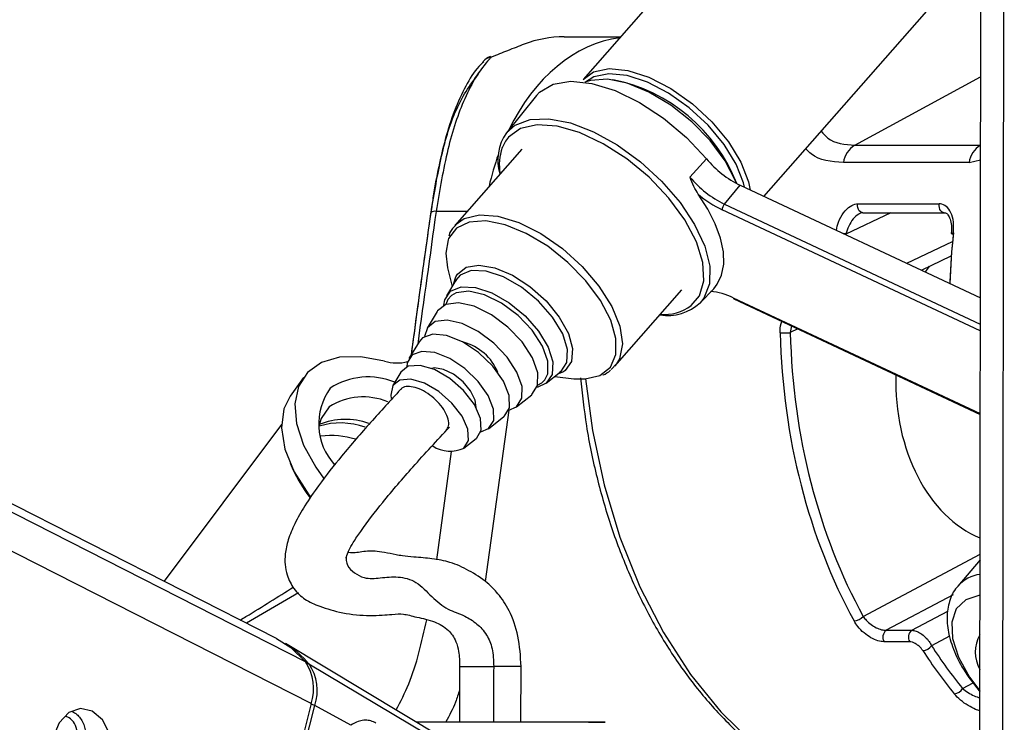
# Model space of a CAD drawing. Header units: millimetres. Extents: x 20 to 20084, y 40 to 15282.
# Tile 72 of 93: x 15518 to 15627, y 5907 to 5985. Entities that reach past the tile are written whole.
import ezdxf

# ---------------------------------------------------------------- set-up
doc = ezdxf.new("R2010")
doc.units = ezdxf.units.MM
doc.header["$LTSCALE"] = 2

msp = doc.modelspace()

# ---------------------------------------------------------------- linework, layer by layer
at = {"color": 8, "linetype": 'Continuous', "lineweight": 25}
for p, q in [((15550.15, 5909.33), (15293.84, 6039.57)), ((15549.51, 5913.96), (15302.32, 6039.57)), ((15626.73, 5868.84), (15626.93, 6014.94)), ((15610.37, 5971.18), (15624.31, 5978.74)), ((15571.67, 5971.64), (15571.3, 5970.91)), ((15624.3, 5971.18), (15624.3, 5971.18)), ((15623.03, 5969.27), (15624.3, 5969.57)), ((15563.99, 5963.86), (15567.43, 5963.86)), ((15624.27, 5950.61), (15595.68, 5964.01)), ((15595.92, 5964.65), (15624.27, 5951.36)), ((15614.35, 5963.71), (15609.38, 5961.34)), ((15616.12, 5958.1), (15621.2, 5960.52)), ((15596.91, 5954.28), (15624.26, 5941.46)), ((15603.35, 5951.17), (15603.22, 5950.42)), ((15604.07, 5950.83), (15603.22, 5950.42)), ((15578.3, 5946.24), (15578.1, 5946.09)), ((15575.71, 5944.87), (15576.03, 5945.2)), ((15575.24, 5944.59), (15575.71, 5944.87)), ((15572.04, 5941.82), (15569.44, 5922.84)), ((15564.06, 5925.27), (15565.71, 5937.27)), ((15611.3, 5918.98), (15624.24, 5925.87)), ((15548.74, 5921.6), (15543, 5918.24)), ((15621.25, 5921.39), (15613.84, 5917.45)), ((15616.67, 5917.45), (15620.69, 5919.59)), ((15620.86, 5916.79), (15618.88, 5915.73)), ((15622.31, 5911.02), (15623.47, 5911.63))]:
    msp.add_line(p, q, dxfattribs=at)
at = {"color": 7, "linetype": 'Continuous', "lineweight": 25}
for p, q in [((15546.31, 5916.55), (15304.22, 6039.57)), ((15624.17, 5873.66), (15624.38, 6030.57)), ((15601.42, 6002.55), (15580.27, 5978.47)), ((15600.3, 5965.52), (15619.15, 5986.97)), ((15578.19, 5983.2), (15584.42, 5983.2)), ((15575.1, 5976.68), (15571.78, 5972.57)), ((15573.47, 5970.74), (15566.05, 5962.29)), ((15610.37, 5971.18), (15624.3, 5971.18)), ((15592.1, 5967.64), (15593.94, 5969.68)), ((15623.03, 5969.27), (15609.1, 5969.27)), ((15595.92, 5964.65), (15597.68, 5966.74)), ((15597.68, 5966.74), (15624.28, 5954.28)), ((15610.7, 5964.68), (15619.72, 5964.68)), ((15611.25, 5963.71), (15620.28, 5963.71)), ((15617.75, 5957.34), (15621.06, 5958.92)), ((15565.26, 5957.61), (15565.77, 5955.55)), ((15566.19, 5956.25), (15565.14, 5954.5)), ((15565.97, 5955.89), (15566.18, 5956.6)), ((15566.14, 5956.1), (15566.24, 5956.25)), ((15583.78, 5946.71), (15591.2, 5955.16)), ((15593.24, 5953.72), (15594.74, 5955.29)), ((15596.98, 5954.15), (15624.26, 5941.36)), ((15564.1, 5952.76), (15562.99, 5950.9)), ((15562.1, 5949.4), (15560.98, 5947.54)), ((15583.97, 5946.95), (15583.39, 5946.34)), ((15549.32, 5945.47), (15547.82, 5943.39)), ((15560.09, 5946.05), (15559.2, 5944.55)), ((15576.18, 5944.81), (15577.78, 5946.07)), ((15577.13, 5945.56), (15579.24, 5945.32)), ((15578.1, 5946.09), (15577.45, 5945.81)), ((15577.78, 5946.07), (15577.65, 5945.99)), ((15572.88, 5942.21), (15574.58, 5943.55)), ((15569.81, 5939.78), (15571.51, 5941.13)), ((15546.85, 5940.24), (15533.85, 5922.88)), ((15567.08, 5937.63), (15568.44, 5938.71)), ((15624.24, 5925.24), (15621.8, 5922.35)), ((15613.84, 5917.45), (15616.67, 5917.45)), ((15564.75, 5905.52), (15547.3, 5915.98)), ((15616.45, 5916.18), (15613.62, 5916.18)), ((15569.38, 5902.1), (15549.91, 5913.72)), ((15566.6, 5913.45), (15566.59, 5907.3)), ((15573.39, 5907.29), (15573.4, 5913.44)), ((15550.15, 5909.33), (15541.94, 5877)), ((15542.33, 5876.79), (15550.55, 5909.11)), ((15554.56, 5906.96), (15550.55, 5909.11)), ((15567.14, 5907.28), (15562.49, 5907.29))]:
    msp.add_line(p, q, dxfattribs=at)
at = {"color": 7, "linetype": 'Continuous', "lineweight": 25, "flags": 128}
for points in [[(15569.12, 5980.34), (15569.15, 5980.39), (15569.22, 5980.47)], [(15570.09, 5980.93), (15570.01, 5980.99), (15569.99, 5980.99)], [(15580.27, 5978.47), (15581.44, 5979.31), (15583.15, 5979.67), (15585.24, 5979.46), (15587.57, 5978.71), (15590, 5977.45), (15592.38, 5975.77), (15594.55, 5973.76), (15596.38, 5971.56), (15597.76, 5969.31), (15598.59, 5967.14), (15598.78, 5966.21)], [(15598.16, 5966.52), (15598.05, 5967), (15597.24, 5969.1), (15595.91, 5971.27), (15594.14, 5973.4), (15592.04, 5975.33), (15589.75, 5976.96), (15587.4, 5978.18), (15585.14, 5978.91), (15583.13, 5979.1), (15581.47, 5978.75), (15580.54, 5978.15)], [(15575.1, 5976.68), (15575.45, 5977.05), (15576.94, 5977.94), (15578.9, 5978.27), (15581.23, 5978.03), (15583.81, 5977.24), (15586.51, 5975.92), (15589.19, 5974.16), (15591.71, 5972.05), (15593.94, 5969.68)], [(15597.26, 5966.96), (15597.15, 5967.22), (15596, 5969.45), (15594.34, 5971.69), (15592.3, 5973.79), (15589.99, 5975.63), (15587.56, 5977.07), (15585.17, 5978.05), (15582.96, 5978.49), (15581.08, 5978.36), (15580.47, 5978.16)], [(15592.26, 5953.43), (15593.15, 5954.5), (15593.64, 5956.16), (15593.53, 5958.2), (15592.82, 5960.48), (15591.53, 5962.91), (15589.76, 5965.33), (15587.58, 5967.63), (15585.12, 5969.67), (15582.51, 5971.35), (15579.89, 5972.58), (15577.4, 5973.29), (15575.18, 5973.44), (15573.35, 5973.02), (15572, 5972.07), (15571.67, 5971.64)], [(15594.74, 5955.29), (15595.13, 5955.78), (15595.62, 5956.8), (15595.85, 5958.01), (15595.81, 5959.38), (15595.49, 5960.87), (15594.91, 5962.46), (15594.08, 5964.1), (15593.02, 5965.76)], [(15565.32, 5960.72), (15565.05, 5959.24), (15565.26, 5957.61)], [(15564.83, 5953.45), (15564.94, 5954.04), (15565.59, 5955.02)], [(15565.59, 5955.02), (15566.77, 5955.5), (15568.34, 5955.43), (15570.17, 5954.83), (15572.07, 5953.74), (15573.85, 5952.28), (15575.34, 5950.58), (15576.4, 5948.83), (15576.92, 5947.18), (15576.84, 5945.79), (15576.19, 5944.81), (15575.17, 5944.36)], [(15576.03, 5945.2), (15576.35, 5945.86), (15576.38, 5947.26), (15575.79, 5948.93), (15574.64, 5950.68), (15573.07, 5952.32), (15571.25, 5953.68), (15569.36, 5954.61), (15567.62, 5955.01), (15566.21, 5954.83), (15565.69, 5954.54)], [(15574.59, 5943.56), (15575.23, 5944.55), (15575.26, 5945.96), (15574.67, 5947.63), (15573.52, 5949.39), (15571.95, 5951.04), (15570.11, 5952.4), (15568.22, 5953.34), (15566.47, 5953.73), (15565.06, 5953.55), (15564.13, 5952.82), (15564.1, 5952.76)], [(15572.04, 5941.82), (15572.89, 5942.21), (15573.49, 5943.15), (15573.51, 5944.47), (15572.95, 5946.05), (15571.87, 5947.71), (15570.39, 5949.27), (15568.66, 5950.56), (15566.87, 5951.44), (15565.22, 5951.81), (15563.89, 5951.64), (15563.02, 5950.95), (15562.71, 5950)], [(15571.52, 5941.14), (15572.11, 5942.09), (15572.09, 5943.45), (15571.45, 5945.06), (15570.27, 5946.72), (15568.7, 5948.23), (15566.93, 5949.41), (15565.16, 5950.12), (15563.62, 5950.27), (15562.48, 5949.84), (15562.1, 5949.4)], [(15558.29, 5947.27), (15555.67, 5947.75), (15553.3, 5947.69), (15551.3, 5947.1), (15549.76, 5946.01), (15548.76, 5944.47), (15548.35, 5942.55), (15548.54, 5940.35), (15549.32, 5937.97), (15550.66, 5935.51), (15551.53, 5934.29)], [(15568.93, 5939.42), (15569.81, 5939.79), (15570.37, 5940.68), (15570.34, 5941.96), (15569.74, 5943.46), (15568.64, 5945.02), (15567.17, 5946.44), (15565.51, 5947.54), (15563.85, 5948.21), (15562.41, 5948.35), (15561.34, 5947.95), (15560.79, 5947.06), (15560.73, 5946.62)], [(15568.45, 5938.71), (15568.99, 5939.62), (15568.91, 5940.92), (15568.23, 5942.45), (15567.04, 5944), (15565.5, 5945.35), (15563.81, 5946.33), (15562.21, 5946.8), (15560.91, 5946.7), (15560.09, 5946.05)], [(15568.42, 5942.13), (15568.32, 5942.96), (15567.81, 5943.98), (15566.97, 5944.98), (15565.91, 5945.81), (15564.8, 5946.35), (15563.81, 5946.51), (15563.49, 5946.46)], [(15567.08, 5937.64), (15567.59, 5938.49), (15567.52, 5939.72), (15566.88, 5941.16), (15565.75, 5942.62), (15564.3, 5943.9), (15562.71, 5944.82), (15561.2, 5945.26), (15559.97, 5945.17), (15559.2, 5944.55), (15558.98, 5943.49), (15559.02, 5943.12)], [(15579.24, 5945.32), (15580.5, 5945.29), (15582.11, 5945.67)], [(15547.82, 5943.39), (15547.12, 5941.97), (15546.85, 5939.89), (15547.25, 5937.53), (15548.27, 5935.01), (15549.89, 5932.47), (15550.06, 5932.24)], [(15552.15, 5942.2), (15551.25, 5940.91), (15551.01, 5940.05)], [(15546.31, 5916.55), (15547.9, 5915.54), (15549.51, 5913.96)], [(15525.9, 5908.5), (15524.59, 5908.78), (15523.3, 5908.33), (15522.24, 5907.21), (15521.56, 5905.61), (15521.36, 5903.76), (15521.68, 5901.94), (15522.47, 5900.43), (15523.6, 5899.47), (15524.91, 5899.19), (15526.2, 5899.64), (15527.26, 5900.76), (15527.94, 5902.36), (15528.14, 5904.21), (15527.82, 5906.03), (15527.03, 5907.54), (15525.9, 5908.5)], [(15561.75, 5907.32), (15562.9, 5907.32), (15567.63, 5907.32), (15572.7, 5907.31), (15577.35, 5907.3), (15580.86, 5907.29), (15582.71, 5907.28), (15582.62, 5907.27), (15580.59, 5907.27), (15576.93, 5907.27), (15572.21, 5907.27), (15572.21, 5907.27)]]:
    msp.add_lwpolyline(points, dxfattribs=at)
at = {"color": 8, "linetype": 'Continuous', "lineweight": 25, "flags": 128}
for points in [[(15571.78, 5972.57), (15572.73, 5973.41), (15574.4, 5974.03), (15576.47, 5974.11), (15578.86, 5973.65), (15581.43, 5972.67), (15584.06, 5971.21), (15586.62, 5969.36), (15588.97, 5967.2), (15591.01, 5964.84), (15592.63, 5962.4), (15593.74, 5960.01), (15594.3, 5957.78), (15594.27, 5955.82), (15593.66, 5954.24), (15593.24, 5953.72)], [(15611.25, 5963.71), (15611.14, 5963.73), (15611, 5963.8), (15610.87, 5963.92), (15610.77, 5964.08), (15610.71, 5964.27), (15610.68, 5964.47), (15610.7, 5964.68)], [(15620.27, 5963.71), (15620.17, 5963.73), (15620.02, 5963.8), (15619.9, 5963.92), (15619.8, 5964.08), (15619.74, 5964.27), (15619.71, 5964.47), (15619.72, 5964.68)], [(15566.11, 5962.35), (15567.1, 5963.07), (15568.78, 5963.48), (15570.84, 5963.32), (15573.16, 5962.61), (15575.59, 5961.39), (15577.98, 5959.74), (15580.17, 5957.75), (15582.03, 5955.57), (15583.45, 5953.31), (15584.33, 5951.13), (15584.62, 5949.17), (15584.3, 5947.53), (15583.97, 5946.95)], [(15582.11, 5945.67), (15582.13, 5945.69), (15583.29, 5946.61), (15583.9, 5948), (15583.91, 5949.77), (15583.34, 5951.8), (15582.21, 5953.98), (15580.59, 5956.17), (15578.6, 5958.21), (15576.35, 5960), (15573.98, 5961.41), (15571.65, 5962.36), (15569.5, 5962.79), (15567.66, 5962.67), (15566.25, 5962), (15566.25, 5962)], [(15566.25, 5962), (15565.36, 5960.84), (15565.32, 5960.72)], [(15621.06, 5961.43), (15621.06, 5961.43), (15621.08, 5961.45), (15621.12, 5961.46), (15621.2, 5961.47), (15621.29, 5961.47)], [(15566.18, 5956.6), (15566.36, 5956.9), (15567.31, 5957.67), (15568.74, 5957.91), (15570.5, 5957.61), (15572.44, 5956.79), (15574.39, 5955.53), (15576.18, 5953.94), (15577.64, 5952.15), (15578.65, 5950.34), (15579.11, 5948.65), (15578.99, 5947.24), (15578.3, 5946.24), (15578.3, 5946.24)], [(15577.79, 5946.07), (15578.47, 5947.1), (15578.55, 5948.55), (15578.01, 5950.29), (15576.9, 5952.13), (15575.33, 5953.91), (15573.46, 5955.45), (15571.47, 5956.59), (15569.55, 5957.23), (15567.89, 5957.3), (15566.66, 5956.79), (15566.19, 5956.25)], [(15565.69, 5954.54), (15565.29, 5954.1), (15565.05, 5953.55)], [(15580.55, 5945.29), (15581.3, 5939.58), (15582.59, 5933.55), (15584.34, 5927.76), (15586.54, 5922.28), (15589.17, 5917.2), (15592.18, 5912.56), (15595.54, 5908.42), (15599.2, 5904.85), (15603.13, 5901.88), (15605.53, 5900.43)], [(15624.23, 5921.33), (15624.22, 5921.33), (15622.66, 5920.83), (15621.6, 5919.82), (15621.1, 5918.36), (15621.19, 5916.53), (15621.87, 5914.46), (15623.09, 5912.27), (15624.22, 5910.75)], [(15566.6, 5913.45), (15566.62, 5913.45), (15567.02, 5913.45), (15567.87, 5913.45), (15569.05, 5913.45), (15570.37, 5913.45)]]:
    msp.add_lwpolyline(points, dxfattribs=at)
at = {"color": 7, "linetype": 'Continuous', "lineweight": 25}
for centre, radius, start, end in [((15578.18, 5970.83), 12.36, 89.9857, 111.0192), ((15570.69, 5979.12), 2, 110.6692, 137.0244), ((15579.92, 5960.11), 18.68, 21.4368, 78.708), ((15576.22, 5969.51), 5.39, 145.3843, 196.5454), ((15576.64, 5969.06), 5.65, 160.8614, 190.589), ((15611.88, 5968.81), 2.81, 122.3857, 170.5628), ((15625.8, 5968.81), 2.81, 122.3857, 170.5628), ((15602.6, 5976.87), 11.26, 219.7231, 244.1112), ((15600.92, 5974.97), 11.46, 219.7231, 244.1112), ((15600.81, 5974.71), 11.86, 228.9629, 244.3969), ((15596.64, 5964.03), 0.959, 139.1813, 180.8797), ((15621.29, 5961.7), 0.355, 228.5005, 267.686), ((15593.96, 5948.38), 6.6, 63.4421, 86.317), ((15589.68, 5957.58), 5.25, 260.1667, 312.7281), ((15602.15, 5970.86), 20.47, 269.8484, 272.9893), ((15565.54, 5943.83), 5.73, 22.4345, 74.965), ((15559.64, 5951.51), 4.45, 252.3, 285.5957), ((15556.45, 5937.84), 7.68, 67.2589, 123.0065), ((15557.69, 5940.32), 6.71, 143.8634, 222.3956), ((15555.92, 5936.3), 7, 67.1961, 122.616), ((15552.34, 5929.97), 9.06, 72.5382, 97.0103), ((15565.56, 5940.86), 3.57, 236.9403, 295.3096), ((15563.73, 5942.63), 17.25, 202.7062, 217.3467), ((15610.15, 5920.07), 1.58, 275.0961, 316.3077), ((15614.43, 5916.69), 0.957, 127.5665, 212.1726), ((15617.26, 5916.69), 0.957, 127.5665, 212.1726), ((15627.56, 5915.03), 3.84, 150.0571, 209.7893), ((15542.09, 5907.34), 10.09, 39.2147, 58.9044), ((15617.76, 5916.64), 1.44, 275.8598, 321.1554), ((15545.11, 5910.99), 5.31, 341.7268, 34.0226), ((15545.54, 5910.77), 5.28, 341.7268, 34.0226), ((15621.23, 5911.68), 1.27, 277.085, 328.6081)]:
    msp.add_arc(centre, radius, start, end, dxfattribs=at)
at = {"color": 8, "linetype": 'Continuous', "lineweight": 25}
for centre, radius, start, end in [((15570.3, 5979.46), 1.48, 98.2236, 137.4122), ((15563.84, 5963.02), 0.849, 79.6285, 121.212), ((15608.35, 5956.55), 4.91, 77.8566, 81.3131), ((15597.06, 5954.28), 0.146, 178.7904, 239.7285), ((15589.26, 5957.4), 4.97, 264.8796, 307.05), ((15553.92, 5933.34), 7.48, 69.5021, 112.6447), ((15553.4, 5932.47), 7.95, 69.9217, 107.4199), ((15624.71, 5919.82), 3.86, 96.9832, 139.2988), ((15549.7, 5913.35), 0.431, 60.9215, 96.3635), ((15570.47, 5415.81), 497.64, 89.6626, 90.0115), ((15549.69, 5907.39), 1.93, 63.4103, 76.5105)]:
    msp.add_arc(centre, radius, start, end, dxfattribs=at)
for centre, major_axis, ratio, start_param, end_param in [((15586.01, 5959.2), (-0.12, 24), 0.707093, 0.092148, 0.960361), ((15586.01, 5959.2), (-0.12, 24), 0.707093, 1.092878, 1.253134), ((15607.81, 5960.2), (54.8, 386.22), 0.112522, 1.577296, 1.615348), ((15659.8, 5952.67), (-0.45, 56), 0.695649, 1.407381, 1.508222)]:
    msp.add_ellipse(centre, major_axis=major_axis, ratio=ratio, start_param=start_param, end_param=end_param, dxfattribs=at)
at = {"color": 7, "linetype": 'Continuous', "lineweight": 25}
for centre, major_axis, ratio, start_param, end_param in [((15659.23, 5952.67), (-0.45, 55.2), 0.695482, 1.407304, 1.503034), ((15627.98, 5945.16), (0.16, 18.2), 0.718681, 0.811836, 0.858991), ((15642.31, 5952.67), (0.48, 56), 0.718516, 1.617665, 2.233375), ((15642.87, 5952.67), (0.48, 55.2), 0.718681, 1.617759, 2.233469), ((15627.98, 5945.16), (0.16, 18.2), 0.718681, 1.544863, 2.863537), ((15648.52, 5952.67), (0.48, 55.2), 0.718681, 2.310027, 2.43198), ((15647.97, 5952.67), (0.48, 56), 0.718516, 2.309933, 2.431886)]:
    msp.add_ellipse(centre, major_axis=major_axis, ratio=ratio, start_param=start_param, end_param=end_param, dxfattribs=at)
for points, knots in [([(15573.75, 5982.37), (15573.16, 5982.14), (15572.06, 5981.72), (15570.72, 5981.18), (15570.09, 5980.93)], [0, 0, 0, 0, 0.538139, 1, 1, 1, 1]), ([(15569.26, 5980.43), (15569.08, 5980.26), (15568.31, 5979.53), (15567.23, 5977.74), (15565.99, 5975.07), (15565.02, 5972.04), (15564.25, 5968.78), (15563.72, 5966.03), (15563.49, 5964.28), (15563.42, 5963.74)], [0, 0, 0, 0, 0.05493, 0.231867, 0.418359, 0.602254, 0.759643, 0.925428, 1, 1, 1, 1]), ([(15570.09, 5980.93), (15570.02, 5980.85), (15568.91, 5979.69), (15567.12, 5976.74), (15565.17, 5970.9), (15564.39, 5966.21), (15563.99, 5963.86)], [0, 0, 0, 0, 0.024677, 0.367477, 0.682495, 1, 1, 1, 1]), ([(15563.43, 5963.69), (15563.79, 5965.85), (15564.51, 5970.17), (15566.22, 5975.75), (15567.92, 5978.08), (15568.84, 5979.34)], [0, 0, 0, 0, 0.313753, 0.62866, 1, 1, 1, 1]), ([(15593.02, 5965.76), (15592.86, 5966.04), (15592.52, 5966.62), (15592.26, 5967.29), (15592.11, 5967.64), (15592.1, 5967.64)], [0, 0, 0, 0, 0.472391, 0.991344, 1, 1, 1, 1]), ([(15563.4, 5963.75), (15563.11, 5961.7), (15562.37, 5956.42), (15561.65, 5951.15), (15561.22, 5947.93)], [0, 0, 0, 0, 0.389746, 1, 1, 1, 1]), ([(15611.25, 5963.72), (15611.14, 5963.7), (15611.03, 5963.68), (15610.92, 5963.61), (15610.92, 5963.61)], [0, 0, 0, 0, 0.998127, 1, 1, 1, 1]), ([(15621.29, 5961.47), (15621.31, 5961.88), (15621.35, 5962.68), (15621.06, 5963.73), (15620.55, 5964.45), (15620.04, 5964.67), (15619.77, 5964.68), (15619.72, 5964.68)], [0, 0, 0, 0, 0.256919, 0.513405, 0.754499, 0.960356, 1, 1, 1, 1]), ([(15620.27, 5963.7), (15620.32, 5963.7), (15620.46, 5963.7), (15620.68, 5963.51), (15620.94, 5963.01), (15621.1, 5962.29), (15621.07, 5961.73), (15621.05, 5961.43)], [0, 0, 0, 0, 0.139195, 0.346851, 0.545867, 0.762051, 1, 1, 1, 1]), ([(15566.18, 5962.31), (15565.92, 5962.08), (15565.56, 5961.74), (15565.44, 5961.26), (15565.41, 5961.12)], [0, 0, 0, 0, 0.713871, 1, 1, 1, 1]), ([(15582.46, 5945.74), (15582.47, 5945.74), (15582.8, 5945.83), (15583.05, 5946.04), (15583.3, 5946.25)], [0, 0, 0, 0, 0.025961, 1, 1, 1, 1]), ([(15579.98, 5945.41), (15580.17, 5943.63), (15580.58, 5939.89), (15581.75, 5934.34), (15583.35, 5928.8), (15585.38, 5923.54), (15587.79, 5918.6), (15590.57, 5914.04), (15593.7, 5909.92), (15597.12, 5906.27), (15600.82, 5903.21), (15603.5, 5901.32), (15604.98, 5900.62), (15605.09, 5900.57)], [0, 0, 0, 0, 0.090498, 0.190615, 0.290766, 0.390957, 0.491188, 0.591446, 0.691694, 0.791878, 0.891923, 0.991732, 1, 1, 1, 1]), ([(15560.04, 5944.11), (15558.94, 5942.91), (15556.78, 5940.56), (15553.71, 5937.02), (15551.26, 5933.92), (15549.5, 5931.38), (15548.33, 5929.33), (15547.57, 5927.51), (15547.16, 5925.63), (15547.3, 5923.72), (15548.29, 5921.85), (15549.55, 5920.75), (15551.17, 5920.05), (15553.69, 5919.29), (15556.72, 5919.01), (15559.31, 5919.24), (15560.29, 5919.33), (15561.67, 5918.93), (15563.53, 5918.55), (15564.65, 5918.01), (15565.42, 5917.44), (15566.13, 5916.5), (15566.55, 5915.03), (15566.58, 5914.02), (15566.6, 5913.45)], [0, 0, 0, 0, 0.078657, 0.154625, 0.216569, 0.25594, 0.288853, 0.317898, 0.344465, 0.385221, 0.416072, 0.454405, 0.502261, 0.562058, 0.628033, 0.692323, 0.754407, 0.814575, 0.870189, 0.896149, 0.922757, 0.955881, 0.975204, 1, 1, 1, 1]), ([(15565.11, 5939.58), (15565.22, 5939.74), (15565.45, 5940.06), (15565.37, 5940.82), (15565.01, 5941.68), (15564.38, 5942.56), (15563.53, 5943.37), (15562.6, 5944), (15561.65, 5944.39), (15560.82, 5944.5), (15560.26, 5944.38), (15560.11, 5944.15), (15560.07, 5944.09)], [0, 0, 0, 0, 0.104236, 0.21277, 0.31722, 0.426014, 0.530103, 0.638184, 0.74417, 0.850689, 0.959275, 1, 1, 1, 1]), ([(15554.09, 5925.7), (15554.1, 5925.74), (15554.12, 5925.82), (15554.21, 5926.03), (15554.41, 5926.47), (15554.88, 5927.3), (15556.11, 5929.14), (15558.35, 5932), (15561.63, 5935.84), (15564.11, 5938.49), (15565.46, 5939.95)], [0, 0, 0, 0, 0.011179, 0.026743, 0.046017, 0.099513, 0.175961, 0.384856, 0.663568, 1, 1, 1, 1]), ([(15554.02, 5925.44), (15554.03, 5925.44), (15554.03, 5925.44), (15554.03, 5925.53), (15554.07, 5925.65), (15554.09, 5925.7)], [0, 0, 0, 0, 0.214688, 0.683148, 1, 1, 1, 1]), ([(15573.4, 5913.44), (15573.34, 5914.58), (15573.22, 5916.79), (15572.21, 5919.58), (15570.96, 5921.45), (15569.45, 5922.96), (15567.51, 5924.18), (15565.63, 5925.02), (15563.69, 5925.4), (15561.76, 5925.54), (15560.31, 5925.67), (15559.41, 5925.85), (15557.81, 5926.17), (15556.27, 5926.3), (15555.07, 5925.98), (15554.39, 5926.06), (15554.17, 5926.08)], [0, 0, 0, 0, 0.080299, 0.155315, 0.218174, 0.268202, 0.348533, 0.435571, 0.513494, 0.581108, 0.62629, 0.658497, 0.715279, 0.822806, 0.941155, 1, 1, 1, 1]), ([(15621.79, 5922.31), (15621.75, 5922.27), (15621.28, 5921.85), (15620.81, 5920.67), (15620.5, 5918.92), (15620.73, 5916.94), (15621.46, 5914.81), (15622.62, 5912.65), (15623.71, 5911.29), (15624.22, 5910.65)], [0, 0, 0, 0, 0.01333, 0.168227, 0.321615, 0.484333, 0.65995, 0.841711, 1, 1, 1, 1]), ([(15542.29, 5918.59), (15542.5, 5918.72), (15544.62, 5919.99), (15546.49, 5921.17), (15548.17, 5922.23)], [0, 0, 0, 0, 0.098457, 1, 1, 1, 1]), ([(15611.3, 5918.98), (15611.4, 5918.84), (15611.64, 5918.53), (15612.15, 5918.09), (15612.74, 5917.73), (15613.34, 5917.49), (15613.68, 5917.46), (15613.84, 5917.45)], [0, 0, 0, 0, 0.174874, 0.396366, 0.604299, 0.803217, 1, 1, 1, 1]), ([(15613.62, 5916.18), (15613.39, 5916.2), (15612.93, 5916.25), (15612.14, 5916.61), (15611.36, 5917.16), (15610.71, 5917.82), (15610.42, 5918.29), (15610.29, 5918.5)], [0, 0, 0, 0, 0.199752, 0.3998764, 0.6070408, 0.826549, 1, 1, 1, 1]), ([(15616.67, 5917.45), (15616.83, 5917.43), (15617.15, 5917.39), (15617.68, 5917.12), (15618.19, 5916.72), (15618.61, 5916.24), (15618.8, 5915.89), (15618.88, 5915.73)], [0, 0, 0, 0, 0.2031495, 0.40434, 0.6084432, 0.8217333, 1, 1, 1, 1]), ([(15617.91, 5915.2), (15617.84, 5915.29), (15617.71, 5915.49), (15617.41, 5915.76), (15617.08, 5915.99), (15616.74, 5916.15), (15616.54, 5916.17), (15616.45, 5916.18)], [0, 0, 0, 0, 0.18302, 0.400043, 0.604373, 0.802384, 1, 1, 1, 1]), ([(15523.69, 5908.46), (15523.78, 5908.41), (15524.04, 5908.28), (15524.4, 5907.95), (15524.77, 5907.46), (15525.03, 5906.89), (15525.17, 5906.26), (15525.17, 5905.76), (15525.12, 5905.47), (15525.1, 5905.39)], [0, 0, 0, 0, 0.084211, 0.258334, 0.429079, 0.605155, 0.769021, 0.938365, 1, 1, 1, 1]), ([(15524.25, 5905.95), (15524.21, 5906.28), (15524.12, 5906.93), (15523.6, 5907.65), (15523.12, 5907.86), (15522.93, 5907.94)], [0, 0, 0, 0, 0.3756573, 0.7508273, 1, 1, 1, 1]), ([(15557.33, 5907.18), (15557.14, 5907.27), (15556.74, 5907.45), (15556.23, 5907.51), (15555.71, 5907.46), (15555.19, 5907.31), (15554.77, 5907.07), (15554.56, 5906.96)], [0, 0, 0, 0, 0.205784, 0.418257, 0.553993, 0.774326, 1, 1, 1, 1])]:
    msp.add_open_spline(points, degree=3, knots=knots, dxfattribs=at)
at = {"color": 8, "linetype": 'Continuous', "lineweight": 25}
for points, knots in [([(15606.65, 5972.74), (15606.88, 5972.46), (15607.77, 5971.4), (15609.27, 5971.28), (15610.37, 5971.18)], [0, 0, 0, 0, 0.259391, 1, 1, 1, 1]), ([(15609.1, 5969.27), (15607.79, 5969.36), (15606.18, 5969.47), (15605.13, 5970.59), (15604.94, 5970.8)], [0, 0, 0, 0, 0.8179045, 1, 1, 1, 1]), ([(15561.25, 5947.98), (15561.74, 5951.54), (15562.45, 5956.78), (15563.19, 5962.02), (15563.43, 5963.69)], [0, 0, 0, 0, 0.680012, 1, 1, 1, 1]), ([(15608.33, 5961.75), (15608.4, 5962.06), (15608.54, 5962.77), (15609.08, 5963.73), (15609.8, 5964.45), (15610.37, 5964.67), (15610.65, 5964.68), (15610.7, 5964.68)], [0, 0, 0, 0, 0.209444, 0.482317, 0.738814, 0.957823, 1, 1, 1, 1]), ([(15610.92, 5963.61), (15610.88, 5963.59), (15610.62, 5963.45), (15610.16, 5963.02), (15609.66, 5962.24), (15609.47, 5961.64), (15609.38, 5961.34)], [0, 0, 0, 0, 0.0526849, 0.3483798, 0.6723351, 1, 1, 1, 1]), ([(15602.1, 5950.39), (15602.1, 5950.75), (15602.1, 5951.2), (15602.26, 5951.58), (15602.29, 5951.66)], [0, 0, 0, 0, 0.789497, 1, 1, 1, 1]), ([(15554.08, 5925.7), (15554.08, 5925.7), (15554.01, 5925.49), (15554.04, 5925.1), (15554.25, 5924.39), (15554.94, 5923.79), (15556.14, 5923.1), (15557.84, 5923.26), (15559.81, 5923.47), (15561.83, 5922.96), (15563.48, 5921.15), (15565.21, 5919.69), (15566.99, 5919.2), (15568.47, 5918.26), (15569.56, 5917.13), (15570.31, 5915.45), (15570.35, 5914.13), (15570.37, 5913.45)], [0, 0, 0, 0, 0.00021, 0.019351, 0.044614, 0.107489, 0.175923, 0.270582, 0.370828, 0.476043, 0.582173, 0.684853, 0.779332, 0.8451, 0.903182, 0.95048, 1, 1, 1, 1]), ([(15559.57, 5908.63), (15560.06, 5909.57), (15561.61, 5912.57), (15562.4, 5916.15), (15562.95, 5918.62)], [0, 0, 0, 0, 0.3132725, 1, 1, 1, 1]), ([(15570.37, 5913.45), (15570.36, 5911.88), (15570.34, 5909.83), (15570.35, 5907.79), (15570.35, 5907.31)], [0, 0, 0, 0, 0.7678843, 1, 1, 1, 1]), ([(15566.6, 5910.86), (15566.45, 5910.4), (15566.06, 5909.13), (15565.46, 5908.02), (15565.08, 5907.32)], [0, 0, 0, 0, 0.364279, 1, 1, 1, 1]), ([(15624.22, 5908.54), (15624.06, 5908.58), (15623.63, 5908.72), (15622.88, 5909.12), (15622.04, 5909.71), (15621.61, 5910.18), (15621.38, 5910.42)], [0, 0, 0, 0, 0.148543, 0.401525, 0.691543, 1, 1, 1, 1]), ([(15622.31, 5911.02), (15622.5, 5910.87), (15622.87, 5910.57), (15623.55, 5910.2), (15624.01, 5910.03), (15624.22, 5909.95)], [0, 0, 0, 0, 0.368848, 0.713371, 1, 1, 1, 1])]:
    msp.add_open_spline(points, degree=3, knots=knots, dxfattribs=at)

doc.saveas('drawing.dxf')
